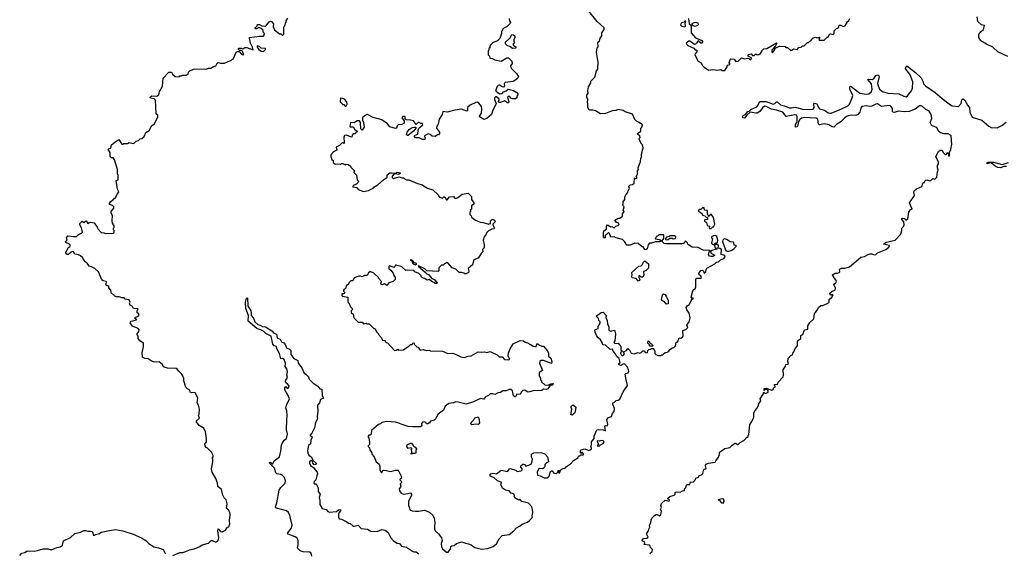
# Model space of a CAD drawing. Extents: x 2029662 to 2246637, y 225654 to 401419.
# Tile 74 of 256: x 2158700 to 2171081, y 264172 to 270889. Entities that reach past the tile are written whole.
import ezdxf

# ---------------------------------------------------------------- set-up
doc = ezdxf.new("R2010")
doc.units = 0

msp = doc.modelspace()

# ---------------------------------------------------------------- linework, layer by layer
at = {"layer": '0CON20XD'}
for points in [[(2165148, 264725), (2165140, 264755), (2165098, 264805), (2165015, 264823), (2164995, 264848), (2164985, 264850), (2164975, 264842), (2164925, 264872), (2164918, 264885), (2164922, 264895), (2164918, 264915), (2164879, 264929), (2164855, 264958), (2164808, 264968), (2164777, 264987), (2164752, 265025), (2164750, 265045), (2164760, 265055), (2164755, 265068), (2164706, 265086), (2164665, 265123), (2164620, 265145), (2164612, 265155), (2164625, 265172), (2164655, 265182), (2164695, 265172), (2164755, 265217), (2164835, 265202), (2164865, 265238), (2164937, 265217), (2164955, 265200), (2165005, 265210), (2165018, 265222), (2165020, 265235), (2165000, 265255), (2165002, 265275), (2165025, 265293), (2165035, 265293), (2165048, 265288), (2165065, 265270), (2165130, 265295), (2165145, 265330), (2165148, 265355), (2165134, 265384), (2165135, 265420), (2165163, 265437), (2165215, 265442), (2165265, 265438), (2165303, 265423), (2165338, 265385), (2165350, 265325), (2165325, 265312), (2165305, 265290), (2165302, 265265), (2165293, 265247), (2165275, 265237), (2165235, 265238), (2165225, 265230), (2165208, 265195), (2165210, 265155), (2165246, 265146), (2165293, 265123), (2165335, 265120), (2165357, 265143), (2165375, 265200), (2165385, 265210), (2165395, 265210), (2165415, 265182), (2165445, 265177), (2165468, 265192), (2165475, 265220), (2165480, 265215), (2165480, 265185), (2165490, 265185), (2165502, 265218), (2165520, 265235), (2165563, 265247), (2165574, 265266), (2165625, 265298), (2165665, 265342), (2165716, 265374), (2165732, 265398), (2165745, 265400), (2165755, 265410), (2165788, 265412), (2165790, 265425), (2165775, 265440), (2165765, 265440), (2165755, 265430), (2165750, 265435), (2165750, 265465), (2165760, 265475), (2165805, 265489), (2165855, 265464), (2165888, 265482), (2165890, 265495), (2165880, 265515), (2165890, 265535), (2165888, 265575), (2165922, 265615), (2165924, 265646), (2165958, 265725), (2165975, 265732), (2166035, 265728), (2166068, 265712), (2166058, 265772), (2166065, 265780), (2166085, 265778), (2166096, 265795), (2166083, 265857), (2166105, 265882), (2166140, 265895), (2166155, 265930), (2166177, 265955), (2166180, 265995), (2166160, 266045), (2166160, 266065), (2166175, 266070), (2166200, 266095), (2166225, 266100), (2166246, 266114), (2166288, 266205), (2166344, 266285), (2166324, 266354), (2166313, 266427), (2166320, 266435), (2166350, 266445), (2166358, 266465), (2166355, 266482), (2166342, 266515), (2166305, 266555), (2166286, 266554), (2166262, 266538), (2166234, 266544), (2166235, 266560), (2166252, 266575), (2166236, 266626), (2166206, 266655), (2166189, 266689), (2166163, 266715), (2166155, 266740), (2166125, 266738), (2166065, 266793), (2166034, 266794), (2166028, 266818), (2165998, 266868), (2165975, 266883), (2165959, 266905), (2165937, 266955), (2165933, 266985), (2165975, 267000), (2165972, 267025), (2165997, 267067), (2165997, 267087), (2165983, 267103), (2165977, 267127), (2165950, 267155), (2166010, 267205), (2166035, 267207), (2166076, 267165), (2166069, 267135), (2166088, 267105), (2166089, 267055), (2166106, 267025), (2166107, 266987), (2166112, 266975), (2166135, 266970), (2166175, 266982), (2166185, 266968), (2166192, 266935), (2166182, 266848), (2166170, 266825), (2166185, 266812), (2166225, 266818), (2166260, 266775), (2166260, 266735), (2166280, 266715), (2166256, 266694), (2166254, 266685), (2166261, 266671), (2166275, 266659), (2166293, 266665), (2166304, 266685), (2166292, 266708), (2166328, 266725), (2166345, 266750), (2166370, 266725), (2166390, 266690), (2166425, 266681), (2166475, 266698), (2166497, 266693), (2166515, 266700), (2166535, 266720), (2166555, 266720), (2166565, 266700), (2166595, 266700), (2166600, 266725), (2166612, 266738), (2166635, 266740), (2166645, 266750), (2166665, 266750), (2166688, 266715), (2166688, 266688), (2166700, 266675), (2166725, 266660), (2166765, 266660), (2166775, 266670), (2166785, 266670), (2166815, 266700), (2166835, 266698), (2166855, 266708), (2166881, 266739), (2166903, 266757), (2166925, 266762), (2166945, 266782), (2166956, 266824), (2166975, 266840), (2166994, 266886), (2167015, 266882), (2167036, 266894), (2167042, 266905), (2167040, 266975), (2167075, 266988), (2167100, 267015), (2167090, 267045), (2167120, 267085), (2167132, 267135), (2167116, 267195), (2167090, 267235), (2167082, 267265), (2167092, 267285), (2167116, 267304), (2167152, 267368), (2167170, 267375), (2167168, 267388), (2167155, 267380), (2167142, 267395), (2167162, 267475), (2167177, 267493), (2167195, 267502), (2167203, 267525), (2167202, 267625), (2167216, 267634), (2167270, 267635), (2167272, 267645), (2167263, 267665), (2167245, 267679), (2167239, 267695), (2167265, 267732), (2167287, 267735), (2167297, 267725), (2167305, 267700), (2167315, 267702), (2167327, 267715), (2167331, 267745), (2167340, 267760), (2167440, 267815), (2167463, 267837), (2167485, 267840), (2167510, 267865), (2167555, 267882), (2167572, 267905), (2167565, 267922), (2167522, 267932), (2167523, 267995), (2167505, 268010), (2167482, 268012), (2167488, 268045), (2167477, 268057), (2167455, 268060), (2167438, 268045), (2167442, 268025), (2167470, 268005), (2167392, 267978), (2167392, 267952), (2167440, 267925), (2167415, 267908), (2167395, 267908), (2167373, 267913), (2167362, 267935), (2167370, 267965), (2167380, 267975), (2167370, 267985), (2167295, 267987), (2167230, 268020), (2167155, 268027), (2167110, 268055), (2167100, 268065), (2167098, 268078), (2167075, 268100), (2167062, 268098), (2167058, 268082), (2167045, 268070), (2167025, 268068), (2166825, 268068), (2166805, 268073), (2166780, 268095), (2166780, 268105), (2166800, 268135), (2166800, 268175), (2166795, 268180), (2166735, 268180), (2166718, 268162), (2166702, 268158), (2166700, 268145), (2166690, 268135), (2166695, 268130), (2166745, 268120), (2166755, 268110), (2166768, 268108), (2166768, 268102), (2166745, 268093), (2166695, 268093), (2166645, 268077), (2166620, 268075), (2166602, 268055), (2166590, 268005), (2166575, 267990), (2166562, 267995), (2166538, 268028), (2166525, 268030), (2166475, 268070), (2166435, 268076), (2166375, 268051), (2166335, 268050), (2166306, 268096), (2166281, 268121), (2166198, 268142), (2166175, 268157), (2166132, 268152), (2166117, 268197), (2166105, 268210), (2166075, 268180), (2166060, 268175), (2166060, 268145), (2166055, 268140), (2166040, 268155), (2166040, 268215), (2166045, 268230), (2166077, 268253), (2166080, 268285), (2166093, 268307), (2166133, 268283), (2166147, 268287), (2166175, 268270), (2166195, 268290), (2166225, 268300), (2166238, 268312), (2166228, 268328), (2166201, 268341), (2166183, 268367), (2166225, 268390), (2166245, 268390), (2166280, 268415), (2166280, 268445), (2166300, 268475), (2166290, 268485), (2166300, 268535), (2166280, 268555), (2166290, 268565), (2166290, 268595), (2166310, 268625), (2166310, 268655), (2166320, 268685), (2166348, 268712), (2166350, 268735), (2166367, 268763), (2166360, 268795), (2166375, 268810), (2166407, 268813), (2166425, 268830), (2166432, 268898), (2166445, 268890), (2166460, 268895), (2166460, 268905), (2166450, 268915), (2166470, 268945), (2166470, 268985), (2166480, 269005), (2166478, 269025), (2166507, 269103), (2166510, 269145), (2166520, 269155), (2166520, 269195), (2166540, 269275), (2166530, 269315), (2166510, 269335), (2166510, 269345), (2166493, 269373), (2166490, 269395), (2166500, 269405), (2166498, 269425), (2166472, 269442), (2166470, 269455), (2166510, 269485), (2166510, 269525), (2166522, 269538), (2166530, 269565), (2166518, 269578), (2166505, 269580), (2166490, 269595), (2166455, 269612), (2166434, 269634), (2166405, 269698), (2166315, 269730), (2166290, 269745), (2166225, 269757), (2166195, 269747), (2166155, 269743), (2166106, 269724), (2166065, 269710), (2166005, 269703), (2165942, 269742), (2165905, 269752), (2165875, 269748), (2165860, 269755), (2165842, 269785), (2165843, 269833), (2165838, 269845), (2165842, 269885), (2165830, 269915), (2165833, 269937), (2165848, 269965), (2165842, 269995), (2165852, 270045), (2165880, 270095), (2165880, 270115), (2165930, 270165), (2165953, 270247), (2165968, 270265), (2165973, 270355), (2165952, 270475), (2165962, 270535), (2165972, 270548), (2165970, 270605), (2165992, 270618), (2166000, 270655), (2166020, 270685), (2166018, 270725), (2166048, 270765), (2166050, 270785), (2165960, 270865), (2165838, 271018)], [(2162042, 270848), (2162050, 270855), (2162050, 270875), (2162072, 270908)], [(2164856, 270905), (2164860, 270875), (2164872, 270855), (2164868, 270842), (2164825, 270800), (2164793, 270787), (2164770, 270765), (2164770, 270755), (2164758, 270742), (2164758, 270715), (2164738, 270652), (2164708, 270622), (2164655, 270600), (2164622, 270568), (2164610, 270555), (2164610, 270535), (2164600, 270525), (2164600, 270505), (2164590, 270495), (2164590, 270445), (2164608, 270428), (2164613, 270403), (2164645, 270400), (2164673, 270383), (2164755, 270368), (2164825, 270408), (2164845, 270410), (2164890, 270365), (2164892, 270338), (2164873, 270307), (2164875, 270290), (2164882, 270275), (2164945, 270212), (2164970, 270175), (2164960, 270150), (2164926, 270124), (2164905, 270110), (2164803, 270097), (2164790, 270085), (2164798, 270055), (2164785, 270040), (2164765, 270043), (2164735, 270063), (2164718, 270062), (2164704, 270046), (2164688, 270005), (2164689, 269995), (2164715, 269966), (2164736, 269956), (2164765, 269961), (2164785, 269982), (2164818, 269995), (2164844, 270016), (2164908, 269998), (2164951, 269971), (2164963, 269955), (2164964, 269945), (2164951, 269925), (2164951, 269905), (2164935, 269894), (2164901, 269891), (2164873, 269903), (2164861, 269921), (2164845, 269923), (2164833, 269915), (2164850, 269855), (2164846, 269844), (2164835, 269844), (2164795, 269866), (2164745, 269847), (2164727, 269847), (2164718, 269855), (2164728, 269872), (2164730, 269890), (2164695, 269918), (2164682, 269918), (2164670, 269905), (2164669, 269885), (2164692, 269835), (2164645, 269738), (2164633, 269697), (2164575, 269644), (2164535, 269631), (2164483, 269665), (2164483, 269675), (2164508, 269712), (2164513, 269765), (2164505, 269795), (2164475, 269840), (2164455, 269849), (2164435, 269846), (2164365, 269814), (2164329, 269785), (2164330, 269745), (2164322, 269738), (2164255, 269761), (2164172, 269748), (2164076, 269724), (2164022, 269735), (2164013, 269695), (2163976, 269635), (2163963, 269575), (2163940, 269535), (2163940, 269525), (2163980, 269475), (2163980, 269455), (2163965, 269440), (2163955, 269440), (2163925, 269420), (2163885, 269422), (2163860, 269445), (2163835, 269452), (2163790, 269425), (2163790, 269415), (2163800, 269405), (2163795, 269380), (2163765, 269382), (2163723, 269403), (2163675, 269403), (2163660, 269425), (2163665, 269432), (2163705, 269448), (2163712, 269498), (2163723, 269527), (2163770, 269565), (2163765, 269580), (2163743, 269583), (2163715, 269598), (2163685, 269570), (2163652, 269615), (2163616, 269626), (2163560, 269630), (2163548, 269645), (2163545, 269670), (2163518, 269672), (2163504, 269654), (2163533, 269615), (2163534, 269586), (2163505, 269570), (2163460, 269565), (2163448, 269552), (2163440, 269525), (2163425, 269520), (2163355, 269542), (2163326, 269576), (2163255, 269628), (2163145, 269658), (2163075, 269697), (2163064, 269696), (2163012, 269658), (2163012, 269625), (2163022, 269595), (2163030, 269535), (2163005, 269500), (2162990, 269515), (2162984, 269595), (2162974, 269614), (2162945, 269617), (2162905, 269591), (2162860, 269595), (2162850, 269545), (2162855, 269540), (2162895, 269540), (2162910, 269510), (2162942, 269485), (2162940, 269475), (2162925, 269470), (2162917, 269453), (2162895, 269450), (2162880, 269435), (2162875, 269412), (2162806, 269436), (2162785, 269431), (2162777, 269405), (2162782, 269348), (2162778, 269332), (2162765, 269338), (2162750, 269335), (2162720, 269305), (2162680, 269285), (2162688, 269245), (2162644, 269226), (2162613, 269187), (2162612, 269165), (2162625, 269130), (2162640, 269115), (2162643, 269093), (2162663, 269073), (2162735, 269070), (2162745, 269080), (2162765, 269080), (2162795, 269062), (2162805, 269070), (2162835, 269068), (2162860, 269045), (2162862, 269032), (2162908, 268988), (2162902, 268965), (2162935, 268930), (2162942, 268875), (2162960, 268855), (2162952, 268835), (2162935, 268820), (2162900, 268805), (2162890, 268795), (2162890, 268785), (2162940, 268775), (2162955, 268750), (2163025, 268728), (2163085, 268738), (2163144, 268766), (2163155, 268782), (2163205, 268808), (2163275, 268874)], [(2167110, 270905), (2167118, 270835), (2167133, 270823), (2167143, 270803), (2167143, 270723), (2167199, 270659), (2167277, 270627), (2167288, 270605), (2167275, 270590), (2167265, 270600), (2167255, 270600), (2167238, 270618), (2167225, 270620), (2167213, 270597), (2167198, 270582), (2167185, 270578), (2167125, 270617), (2167115, 270617), (2167080, 270595), (2167087, 270575), (2167103, 270563), (2167175, 270530), (2167195, 270510), (2167205, 270508), (2167220, 270495), (2167216, 270484), (2167192, 270458), (2167190, 270445), (2167233, 270365), (2167267, 270347), (2167282, 270315), (2167310, 270285), (2167365, 270253), (2167415, 270262), (2167475, 270252), (2167515, 270262), (2167535, 270248)], [(2167535, 270248), (2167565, 270250), (2167590, 270285), (2167602, 270318), (2167630, 270325), (2167630, 270335), (2167620, 270345), (2167633, 270387), (2167643, 270397), (2167685, 270390), (2167705, 270362), (2167735, 270368), (2167775, 270410), (2167815, 270396), (2167855, 270404), (2167869, 270399), (2167884, 270384), (2167895, 270386), (2167906, 270406), (2167861, 270431), (2167858, 270445), (2167865, 270452), (2167897, 270457), (2167915, 270438), (2167935, 270438), (2167955, 270458), (2167975, 270448), (2167995, 270450), (2168016, 270465), (2168037, 270495), (2168038, 270505), (2168055, 270522), (2168095, 270526), (2168215, 270597), (2168220, 270595), (2168205, 270560), (2168159, 270505), (2168158, 270485), (2168165, 270473), (2168193, 270505), (2168200, 270530), (2168255, 270556), (2168325, 270550), (2168335, 270540), (2168355, 270540), (2168395, 270502), (2168410, 270505), (2168428, 270522), (2168475, 270512), (2168495, 270540), (2168525, 270542), (2168545, 270558), (2168565, 270560), (2168605, 270600), (2168617, 270603), (2168635, 270620), (2168648, 270622), (2168675, 270658), (2168705, 270668), (2168725, 270660), (2168755, 270668), (2168760, 270665), (2168750, 270645), (2168752, 270632), (2168815, 270632), (2168855, 270670), (2168865, 270670), (2168882, 270705), (2168895, 270710), (2168917, 270707), (2168925, 270700), (2168940, 270715), (2168942, 270748), (2168972, 270778), (2168985, 270780), (2168995, 270790), (2169005, 270820), (2169025, 270820), (2169055, 270803), (2169079, 270811), (2169100, 270845), (2169102, 270858), (2169125, 270880), (2169137, 270903)], [(2171126, 270426), (2171000, 270485), (2170935, 270542), (2170855, 270580), (2170784, 270624), (2170760, 270665), (2170760, 270705), (2170770, 270715), (2170772, 270728), (2170820, 270765), (2170830, 270815), (2170792, 270822), (2170748, 270868), (2170739, 270925)], [(2160625, 264144), (2160715, 264181), (2160756, 264184), (2160834, 264216), (2160895, 264227), (2160965, 264256), (2160995, 264277), (2161075, 264301), (2161108, 264332), (2161122, 264332), (2161165, 264313), (2161185, 264320), (2161196, 264334), (2161202, 264365), (2161193, 264455), (2161195, 264480), (2161225, 264447), (2161245, 264441), (2161287, 264463), (2161315, 264500), (2161330, 264505), (2161342, 264545), (2161338, 264585), (2161346, 264655), (2161343, 264685), (2161325, 264720), (2161300, 264735), (2161308, 264795), (2161298, 264845), (2161272, 264872), (2161254, 264904), (2161238, 264975), (2161193, 265013), (2161187, 265057), (2161168, 265115), (2161122, 265195), (2161113, 265235), (2161130, 265325), (2161127, 265357), (2161120, 265365), (2161132, 265385), (2161132, 265405), (2161112, 265445), (2161060, 265495), (2161044, 265504), (2161032, 265525), (2161030, 265545), (2161048, 265575), (2161050, 265615), (2161037, 265707), (2161020, 265735), (2161020, 265745), (2160955, 265782), (2160922, 265825), (2160925, 265840), (2160960, 265875), (2160950, 265905), (2160958, 265925), (2160960, 265985), (2160948, 266035), (2160932, 266065), (2160938, 266125), (2160928, 266155), (2160905, 266190), (2160885, 266198), (2160865, 266192), (2160845, 266200), (2160840, 266225), (2160811, 266241), (2160790, 266265), (2160763, 266343), (2160762, 266372), (2160750, 266405), (2160740, 266425), (2160700, 266465), (2160686, 266486), (2160667, 266497), (2160557, 266503), (2160516, 266516), (2160502, 266525), (2160495, 266550), (2160455, 266580), (2160415, 266578), (2160384, 266584), (2160355, 266593), (2160315, 266618), (2160274, 266624), (2160245, 266640), (2160238, 266695), (2160256, 266775), (2160257, 266815), (2160210, 266845), (2160191, 266875), (2160190, 266905), (2160178, 266925), (2160178, 266935), (2160200, 266965), (2160203, 266985), (2160191, 267001), (2160120, 267030), (2160088, 267075), (2160100, 267095), (2160168, 267112), (2160168, 267118), (2160152, 267122), (2160150, 267145), (2160175, 267150), (2160200, 267165), (2160200, 267185), (2160178, 267198), (2160178, 267222), (2160188, 267248), (2160133, 267253), (2160120, 267280), (2160090, 267295), (2160082, 267315), (2160090, 267335), (2160075, 267362), (2160025, 267370), (2160015, 267388), (2159985, 267387), (2159949, 267399), (2159915, 267401), (2159895, 267410), (2159883, 267425), (2159854, 267444), (2159847, 267485), (2159820, 267515), (2159820, 267535), (2159798, 267538), (2159783, 267553), (2159791, 267585), (2159787, 267595), (2159751, 267601), (2159734, 267614), (2159692, 267715), (2159646, 267756), (2159605, 267778), (2159575, 267788), (2159549, 267825), (2159522, 267842), (2159490, 267895), (2159465, 267918), (2159439, 267929), (2159395, 267938), (2159375, 267967), (2159365, 267970), (2159346, 267964), (2159315, 267933), (2159295, 267932), (2159280, 267945), (2159278, 267955), (2159315, 268022), (2159329, 268031), (2159338, 268045), (2159325, 268064), (2159279, 268085), (2159274, 268096), (2159296, 268115), (2159288, 268145), (2159305, 268168), (2159375, 268158), (2159415, 268160), (2159435, 268180), (2159479, 268201), (2159488, 268215), (2159487, 268235), (2159478, 268268), (2159458, 268305), (2159458, 268325), (2159485, 268352), (2159505, 268338), (2159535, 268356), (2159555, 268322), (2159575, 268338), (2159595, 268340), (2159635, 268332), (2159676, 268276), (2159685, 268250), (2159725, 268210), (2159757, 268207), (2159775, 268198), (2159875, 268200), (2159888, 268212), (2159890, 268235), (2159880, 268245), (2159880, 268265), (2159890, 268275), (2159890, 268295), (2159868, 268328), (2159862, 268355), (2159868, 268425), (2159850, 268455), (2159850, 268475), (2159882, 268515), (2159883, 268533), (2159868, 268548), (2159831, 268561), (2159828, 268575), (2159842, 268598), (2159910, 268655), (2159920, 268685), (2159946, 268724), (2159928, 268755), (2159912, 268865), (2159940, 268875), (2159940, 268935), (2159930, 268945), (2159930, 269005), (2159892, 269125), (2159875, 269150), (2159855, 269150), (2159838, 269168), (2159838, 269215), (2159813, 269255), (2159818, 269265), (2159845, 269272), (2159856, 269314), (2159895, 269349), (2159945, 269380), (2159985, 269322), (2159995, 269320), (2160008, 269332), (2160055, 269332), (2160075, 269342), (2160125, 269332), (2160145, 269340), (2160165, 269360), (2160195, 269370), (2160213, 269387), (2160237, 269393), (2160265, 269420), (2160285, 269470), (2160326, 269494), (2160362, 269555), (2160395, 269578), (2160439, 269665), (2160436, 269686), (2160424, 269694), (2160417, 269707), (2160406, 269875), (2160392, 269892), (2160345, 269902), (2160342, 269915), (2160361, 269929), (2160425, 269928), (2160449, 269941), (2160459, 269985), (2160495, 270050), (2160506, 270154), (2160575, 270230), (2160607, 270227), (2160615, 270220), (2160622, 270202), (2160653, 270173), (2160705, 270170), (2160715, 270180), (2160735, 270180), (2160745, 270190), (2160795, 270190), (2160805, 270200), (2160818, 270202), (2160822, 270228), (2160840, 270245), (2160885, 270268), (2161025, 270270), (2161046, 270264), (2161075, 270279), (2161105, 270280), (2161135, 270300), (2161165, 270308), (2161185, 270342), (2161195, 270349), (2161225, 270340), (2161275, 270343), (2161350, 270375), (2161389, 270401), (2161422, 270478), (2161435, 270488), (2161458, 270488), (2161490, 270455), (2161505, 270448), (2161520, 270455), (2161495, 270500), (2161465, 270500), (2161452, 270512), (2161450, 270525), (2161455, 270530), (2161485, 270530), (2161505, 270520), (2161533, 270537), (2161555, 270540), (2161635, 270510), (2161626, 270545), (2161601, 270595), (2161588, 270655), (2161590, 270665), (2161715, 270682), (2161765, 270680), (2161770, 270685), (2161780, 270715), (2161762, 270732), (2161760, 270755), (2161738, 270778), (2161705, 270790), (2161677, 270773), (2161660, 270775), (2161662, 270788), (2161688, 270812), (2161692, 270828), (2161715, 270830), (2161745, 270810), (2161792, 270808), (2161805, 270818), (2161837, 270863), (2161855, 270870), (2161865, 270867), (2161892, 270835), (2161888, 270798), (2161905, 270760), (2161965, 270710), (2161985, 270710), (2162005, 270690), (2162020, 270705), (2162020, 270795), (2162040, 270825), (2162042, 270848)], [(2167065, 270800), (2167072, 270808), (2167068, 270845), (2167075, 270870), (2167065, 270870), (2167054, 270856), (2167022, 270848), (2167010, 270825), (2167026, 270806), (2167065, 270800)], [(2167195, 270804), (2167170, 270810), (2167153, 270823), (2167163, 270845), (2167195, 270859), (2167228, 270848), (2167230, 270825), (2167223, 270815), (2167195, 270804)], [(2164895, 270528), (2164865, 270550), (2164835, 270560), (2164810, 270585), (2164810, 270605), (2164869, 270661), (2164888, 270702), (2164910, 270700), (2164924, 270685), (2164924, 270665), (2164912, 270635), (2164914, 270614), (2164920, 270605), (2164902, 270575), (2164915, 270560), (2164938, 270548), (2164940, 270535), (2164935, 270530), (2164895, 270528)], [(2161765, 270488), (2161790, 270515), (2161790, 270525), (2161735, 270532), (2161715, 270552), (2161685, 270560), (2161684, 270545), (2161705, 270514), (2161735, 270494), (2161765, 270488)], [(2169368, 267932), (2169395, 267943), (2169415, 267942), (2169445, 267930), (2169465, 267932), (2169486, 267954), (2169590, 267995), (2169628, 268025), (2169638, 268045), (2169560, 268065), (2169595, 268089), (2169710, 268115), (2169781, 268189), (2169792, 268235), (2169793, 268265), (2169814, 268286), (2169820, 268305), (2169816, 268346), (2169790, 268375), (2169790, 268385), (2169805, 268390), (2169825, 268387), (2169845, 268370), (2169855, 268370), (2169868, 268382), (2169880, 268465), (2169902, 268498), (2169920, 268505), (2169888, 268585), (2169952, 268675), (2169942, 268715), (2169946, 268735), (2169975, 268759), (2170042, 268788), (2170055, 268830), (2170065, 268840), (2170075, 268840), (2170082, 268858), (2170093, 268867), (2170105, 268872), (2170145, 268860), (2170157, 268863), (2170182, 268888), (2170205, 268882), (2170232, 268908), (2170240, 268975), (2170250, 268995), (2170240, 269025), (2170240, 269055), (2170252, 269075), (2170252, 269095), (2170218, 269165), (2170255, 269230), (2170273, 269247), (2170300, 269245), (2170310, 269215), (2170335, 269192), (2170345, 269190), (2170358, 269202), (2170360, 269215), (2170368, 269218), (2170370, 269205), (2170380, 269195), (2170378, 269178), (2170385, 269170), (2170390, 269175), (2170390, 269215), (2170410, 269255), (2170411, 269285), (2170422, 269318), (2170412, 269425), (2170406, 269436), (2170375, 269453), (2170325, 269450), (2170279, 269465), (2170255, 269485), (2170232, 269532), (2170175, 269554), (2170165, 269563), (2170150, 269595), (2170168, 269645), (2170167, 269675), (2170159, 269695), (2170135, 269736), (2170095, 269759), (2170050, 269795), (2170034, 269804), (2170015, 269804), (2169958, 269762), (2169885, 269735), (2169825, 269728), (2169745, 269739), (2169695, 269720), (2169680, 269725), (2169675, 269735), (2169675, 269765), (2169668, 269785), (2169655, 269801), (2169638, 269808), (2169535, 269798), (2169485, 269828), (2169465, 269824), (2169415, 269799), (2169390, 269795), (2169345, 269805), (2169291, 269795), (2169278, 269775), (2169266, 269725), (2169238, 269695), (2169215, 269682), (2169155, 269689), (2169105, 269675), (2169075, 269655), (2169025, 269602), (2168975, 269572), (2168935, 269538), (2168915, 269542), (2168875, 269564), (2168815, 269577), (2168755, 269565), (2168745, 269575), (2168735, 269635), (2168715, 269651), (2168565, 269657), (2168535, 269648), (2168509, 269631), (2168489, 269595), (2168484, 269555), (2168475, 269542), (2168455, 269534), (2168454, 269565), (2168477, 269613), (2168478, 269665), (2168469, 269685), (2168445, 269691), (2168339, 269669), (2168295, 269725), (2168215, 269748), (2168155, 269762), (2168085, 269798), (2168065, 269800), (2168040, 269780), (2168005, 269735), (2167975, 269714), (2167955, 269711), (2167885, 269724), (2167842, 269688), (2167815, 269650), (2167798, 269655), (2167788, 269665), (2167795, 269682), (2167826, 269694), (2167855, 269734), (2167872, 269738), (2167895, 269759), (2167967, 269793), (2167981, 269809), (2168002, 269855), (2168015, 269861), (2168085, 269861), (2168175, 269825), (2168195, 269834), (2168215, 269854), (2168225, 269854), (2168265, 269815), (2168315, 269805), (2168375, 269781), (2168405, 269778), (2168455, 269787), (2168555, 269759), (2168676, 269764), (2168689, 269785), (2168686, 269825), (2168695, 269838), (2168725, 269831), (2168735, 269805), (2168743, 269783), (2168758, 269768), (2168818, 269748), (2168865, 269715), (2168885, 269711), (2168905, 269713), (2169015, 269758), (2169113, 269805), (2169133, 269825), (2169169, 269905), (2169175, 269935), (2169139, 270015), (2169137, 270045), (2169145, 270050), (2169155, 270047), (2169264, 269964), (2169348, 269952), (2169375, 269955), (2169409, 269985), (2169418, 270015), (2169410, 270080), (2169366, 270135), (2169375, 270142), (2169425, 270138), (2169445, 270153), (2169464, 270185), (2169485, 270194), (2169500, 270190), (2169505, 270175), (2169488, 270085), (2169493, 270055), (2169513, 270015), (2169549, 269985), (2169617, 269963), (2169755, 269955), (2169816, 269925), (2169845, 269918), (2169865, 269932), (2169914, 269995), (2169928, 270025), (2169930, 270105), (2169896, 270196), (2169839, 270275), (2169845, 270300), (2169855, 270308), (2169965, 270223), (2170037, 270157), (2170057, 270117), (2170065, 270082), (2170089, 270055), (2170213, 269973), (2170298, 269895), (2170404, 269815), (2170425, 269804), (2170505, 269796), (2170536, 269835), (2170545, 269878), (2170555, 269890), (2170565, 269892), (2170586, 269875), (2170618, 269812), (2170642, 269785), (2170645, 269725), (2170675, 269663), (2170796, 269626), (2170887, 269547), (2170915, 269532), (2170992, 269528), (2171050, 269555), (2171105, 269600)], [(2162805, 269800), (2162818, 269825), (2162812, 269855), (2162785, 269888), (2162765, 269898), (2162735, 269900), (2162730, 269855), (2162765, 269820), (2162775, 269820), (2162792, 269802), (2162805, 269800)], [(2163575, 269430), (2163563, 269445), (2163573, 269475), (2163597, 269505), (2163635, 269530), (2163665, 269538), (2163680, 269535), (2163680, 269525), (2163655, 269490), (2163585, 269432), (2163575, 269430)], [(2171109, 269039), (2171071, 269039), (2171035, 269023), (2170998, 269028), (2170965, 269046), (2170915, 269088), (2170864, 269074), (2170859, 269085), (2170878, 269095), (2170945, 269096), (2171055, 269065), (2171135, 269093)], [(2163275, 268874), (2163320, 268905), (2163322, 268935), (2163355, 268960), (2163375, 268963), (2163425, 268958), (2163445, 268970), (2163467, 268967), (2163490, 268955), (2163468, 268942), (2163415, 268950), (2163401, 268939), (2163383, 268913), (2163383, 268903), (2163395, 268890), (2163475, 268910), (2163505, 268898), (2163525, 268898), (2163565, 268872), (2163595, 268872), (2163700, 268825), (2163765, 268810), (2163785, 268792), (2163829, 268769), (2163895, 268748), (2163960, 268685), (2163965, 268670), (2163980, 268655), (2164015, 268642), (2164033, 268657), (2164047, 268657), (2164065, 268620), (2164075, 268620), (2164103, 268657), (2164155, 268662), (2164173, 268643), (2164185, 268640), (2164211, 268649), (2164265, 268693), (2164340, 268705), (2164380, 268665), (2164382, 268625), (2164410, 268585), (2164410, 268565), (2164383, 268547), (2164380, 268505), (2164370, 268495), (2164370, 268475), (2164362, 268465), (2164360, 268435), (2164375, 268420), (2164380, 268405), (2164430, 268365), (2164491, 268341), (2164525, 268338), (2164585, 268320), (2164595, 268310), (2164605, 268320), (2164618, 268322), (2164620, 268355), (2164643, 268377), (2164670, 268365), (2164680, 268345), (2164650, 268315), (2164650, 268305), (2164672, 268265), (2164668, 268255), (2164638, 268252), (2164595, 268230), (2164575, 268210), (2164565, 268190), (2164542, 268155), (2164528, 268112), (2164542, 268055), (2164540, 268015), (2164520, 267995), (2164522, 267965), (2164502, 267945), (2164465, 267888), (2164412, 267865), (2164392, 267805), (2164340, 267755), (2164348, 267725), (2164342, 267705), (2164315, 267688), (2164298, 267688), (2164285, 267700), (2164255, 267708), (2164225, 267708), (2164185, 267748), (2164140, 267765), (2164085, 267830), (2164065, 267830), (2164055, 267820), (2164045, 267820), (2164025, 267800), (2164002, 267798), (2163970, 267765), (2163972, 267728), (2163962, 267718), (2163818, 267728), (2163795, 267752), (2163725, 267788), (2163715, 267790), (2163710, 267785), (2163800, 267710), (2163810, 267695), (2163845, 267678), (2163881, 267631), (2163915, 267618), (2163935, 267590), (2163950, 267585), (2163945, 267570), (2163925, 267570), (2163915, 267580), (2163893, 267583), (2163847, 267617), (2163825, 267612), (2163795, 267630), (2163785, 267630), (2163760, 267645), (2163750, 267655), (2163750, 267665), (2163720, 267695), (2163670, 267715), (2163655, 267730), (2163575, 267738), (2163555, 267730), (2163506, 267776), (2163485, 267787), (2163443, 267793), (2163435, 267800), (2163425, 267800), (2163420, 267785), (2163405, 267770), (2163355, 267790), (2163343, 267785), (2163342, 267752), (2163366, 267736), (2163397, 267697), (2163405, 267670), (2163422, 267645), (2163423, 267617), (2163397, 267593), (2163342, 267575), (2163318, 267542), (2163285, 267562), (2163255, 267550), (2163242, 267565), (2163248, 267595), (2163210, 267635), (2163210, 267645), (2163155, 267700), (2163105, 267718), (2163082, 267698), (2163078, 267682), (2163065, 267670), (2163035, 267670), (2163005, 267650), (2162985, 267660), (2162965, 267660), (2162905, 267640), (2162888, 267602), (2162865, 267600), (2162840, 267575), (2162835, 267560), (2162805, 267540), (2162798, 267502), (2162782, 267498), (2162770, 267485), (2162772, 267472), (2162790, 267455), (2162775, 267440), (2162752, 267438), (2162750, 267415), (2162758, 267408), (2162828, 267398), (2162828, 267338), (2162840, 267325), (2162860, 267275), (2162890, 267245), (2162870, 267225), (2162870, 267205), (2162892, 267182), (2162900, 267135), (2162955, 267080), (2163005, 267080), (2163025, 267062), (2163055, 267070), (2163065, 267060), (2163095, 267060), (2163155, 267000), (2163165, 267000), (2163190, 266955), (2163210, 266935), (2163210, 266925), (2163250, 266885), (2163262, 266855), (2163285, 266850), (2163310, 266825), (2163325, 266820), (2163413, 266723), (2163435, 266728), (2163455, 266740), (2163465, 266730), (2163527, 266733), (2163575, 266770), (2163590, 266775), (2163615, 266800), (2163635, 266800), (2163642, 266818), (2163655, 266820), (2163660, 266805), (2163695, 266770), (2163710, 266765), (2163735, 266730), (2163775, 266738), (2163815, 266723), (2163855, 266728), (2163865, 266722), (2164016, 266716), (2164085, 266688), (2164145, 266693), (2164205, 266667), (2164245, 266643), (2164295, 266637), (2164338, 266652), (2164375, 266657), (2164465, 266710), (2164505, 266704), (2164545, 266708), (2164575, 266700), (2164615, 266712), (2164705, 266672), (2164730, 266645), (2164767, 266647), (2164795, 266610), (2164852, 266608), (2164860, 266615), (2164860, 266625), (2164842, 266655), (2164848, 266695), (2164868, 266745), (2164905, 266808), (2164995, 266850), (2165035, 266847), (2165055, 266830), (2165097, 266817), (2165115, 266800), (2165125, 266800), (2165155, 266780), (2165195, 266770), (2165203, 266807), (2165215, 266810), (2165235, 266792), (2165265, 266780), (2165285, 266780), (2165332, 266725), (2165348, 266695), (2165350, 266655), (2165377, 266627), (2165390, 266585), (2165385, 266560), (2165285, 266600), (2165255, 266600), (2165242, 266585), (2165238, 266565), (2165272, 266475), (2165233, 266447), (2165230, 266405), (2165250, 266375), (2165250, 266355), (2165260, 266345), (2165262, 266332), (2165302, 266292), (2165345, 266288), (2165380, 266305), (2165405, 266310), (2165410, 266305), (2165395, 266290), (2165382, 266288), (2165365, 266280), (2165339, 266241), (2165325, 266232), (2165285, 266240), (2165265, 266223), (2165215, 266218), (2165175, 266223), (2165095, 266202), (2165083, 266203), (2165050, 266225), (2165028, 266222), (2165005, 266200), (2164995, 266170), (2164950, 266175), (2164935, 266140), (2164925, 266140), (2164910, 266155), (2164898, 266215), (2164875, 266232), (2164855, 266232), (2164815, 266218), (2164775, 266218), (2164745, 266197), (2164715, 266192), (2164675, 266172), (2164645, 266180), (2164615, 266178), (2164595, 266158), (2164557, 266143), (2164537, 266113), (2164495, 266120), (2164405, 266077), (2164315, 266050), (2164215, 266076), (2164185, 266077), (2164156, 266064), (2164095, 266059), (2164048, 266025), (2164028, 265975), (2163960, 265925), (2163928, 265865), (2163911, 265849), (2163864, 265836), (2163852, 265815), (2163833, 265803), (2163815, 265802), (2163805, 265817), (2163786, 265826), (2163765, 265824), (2163754, 265806), (2163757, 265775), (2163740, 265765), (2163645, 265762), (2163585, 265770), (2163495, 265797), (2163456, 265816), (2163425, 265822), (2163315, 265830), (2163255, 265818), (2163237, 265803), (2163210, 265795), (2163122, 265718), (2163118, 265672), (2163105, 265660), (2163092, 265658), (2163080, 265645), (2163080, 265635), (2163092, 265622), (2163098, 265575), (2163097, 265543), (2163080, 265525), (2163080, 265515), (2163098, 265498), (2163103, 265473), (2163128, 265435), (2163128, 265418), (2163158, 265385), (2163183, 265323), (2163218, 265295), (2163230, 265265), (2163228, 265228), (2163245, 265190), (2163255, 265190), (2163267, 265213), (2163275, 265217), (2163306, 265216), (2163365, 265202), (2163425, 265220), (2163457, 265217), (2163465, 265210), (2163502, 265135), (2163498, 265115), (2163480, 265105), (2163480, 265095), (2163498, 265078), (2163500, 265065), (2163483, 265045), (2163492, 265015), (2163490, 265005), (2163470, 264985), (2163475, 264960), (2163495, 264930), (2163525, 264918), (2163585, 264923), (2163605, 264933), (2163618, 264928), (2163626, 264916), (2163627, 264905), (2163590, 264825), (2163590, 264775), (2163602, 264745), (2163605, 264720), (2163637, 264707), (2163675, 264703), (2163715, 264703), (2163795, 264716), (2163857, 264685), (2163894, 264654), (2163910, 264615), (2163921, 264555), (2163914, 264515), (2163916, 264475), (2163926, 264455), (2163965, 264419), (2164004, 264365), (2164011, 264335), (2164000, 264295), (2164003, 264255), (2164017, 264227), (2164065, 264188), (2164085, 264180), (2164118, 264222), (2164123, 264257), (2164132, 264268), (2164165, 264272), (2164193, 264297), (2164255, 264316), (2164305, 264299), (2164345, 264293), (2164375, 264280), (2164425, 264244), (2164505, 264223), (2164586, 264234), (2164655, 264257), (2164695, 264292), (2164730, 264355), (2164765, 264396), (2164855, 264410), (2164913, 264455), (2164945, 264492), (2164994, 264516), (2165020, 264540), (2165085, 264562), (2165110, 264585), (2165150, 264625), (2165142, 264645), (2165152, 264685), (2165148, 264725)], [(2167395, 268260), (2167415, 268280), (2167425, 268280), (2167440, 268315), (2167425, 268400), (2167395, 268440), (2167382, 268438), (2167378, 268422), (2167362, 268412), (2167360, 268425), (2167350, 268435), (2167348, 268488), (2167312, 268492), (2167305, 268520), (2167285, 268520), (2167265, 268500), (2167242, 268498), (2167232, 268482), (2167245, 268470), (2167258, 268468), (2167280, 268445), (2167285, 268430), (2167315, 268420), (2167335, 268400), (2167348, 268398), (2167348, 268372), (2167315, 268370), (2167310, 268365), (2167312, 268355), (2167338, 268338), (2167343, 268303), (2167352, 268292), (2167378, 268288), (2167370, 268275), (2167372, 268262), (2167395, 268260)], [(2166828, 268118), (2166855, 268120), (2166875, 268140), (2166905, 268140), (2166915, 268130), (2166937, 268133), (2166950, 268145), (2166950, 268155), (2166935, 268170), (2166875, 268170), (2166865, 268160), (2166835, 268150), (2166820, 268135), (2166820, 268125), (2166828, 268118)], [(2167435, 268060), (2167455, 268080), (2167465, 268080), (2167475, 268090), (2167479, 268115), (2167465, 268160), (2167445, 268172), (2167425, 268170), (2167400, 268155), (2167400, 268145), (2167410, 268135), (2167400, 268075), (2167415, 268060), (2167435, 268060)], [(2167615, 267973), (2167645, 267983), (2167680, 268005), (2167710, 268035), (2167710, 268045), (2167682, 268052), (2167680, 268085), (2167675, 268090), (2167635, 268092), (2167597, 268117), (2167565, 268129), (2167555, 268127), (2167543, 268115), (2167539, 268095), (2167556, 268036), (2167578, 267985), (2167595, 267973), (2167615, 267973)], [(2166625, 264170), (2166654, 264196), (2166655, 264220), (2166632, 264245), (2166628, 264265), (2166616, 264276), (2166552, 264282), (2166562, 264305), (2166558, 264315), (2166533, 264325), (2166529, 264335), (2166545, 264360), (2166585, 264361), (2166602, 264375), (2166582, 264415), (2166608, 264455), (2166613, 264487), (2166622, 264498), (2166620, 264525), (2166638, 264555), (2166640, 264595), (2166650, 264615), (2166681, 264649), (2166705, 264662), (2166715, 264662), (2166744, 264644), (2166760, 264655), (2166768, 264705), (2166758, 264725), (2166772, 264748), (2166763, 264775), (2166772, 264798), (2166815, 264840), (2166865, 264830), (2166870, 264845), (2166852, 264852), (2166850, 264865), (2166873, 264887), (2166930, 264905), (2166940, 264915), (2166942, 264938), (2166953, 264947), (2167005, 264942), (2167033, 264957), (2167058, 264962), (2167060, 264985), (2167075, 265000), (2167085, 265030), (2167093, 265037), (2167125, 265040), (2167135, 265070), (2167148, 265068), (2167178, 265072), (2167180, 265085), (2167198, 265102), (2167202, 265118), (2167235, 265130), (2167245, 265150), (2167275, 265160), (2167290, 265175), (2167302, 265225), (2167332, 265238), (2167322, 265275), (2167327, 265293), (2167362, 265308), (2167445, 265320), (2167452, 265338), (2167487, 265383), (2167500, 265415), (2167500, 265445), (2167510, 265455), (2167525, 265460), (2167565, 265492), (2167628, 265502), (2167660, 265535), (2167695, 265560), (2167705, 265560), (2167725, 265540), (2167735, 265540), (2167760, 265565), (2167805, 265590), (2167828, 265612), (2167835, 265630), (2167845, 265630), (2167858, 265642), (2167860, 265655), (2167870, 265665), (2167880, 265795), (2167905, 265830), (2167930, 265885), (2167930, 265935), (2167942, 265965), (2167975, 266000), (2167990, 266035), (2167992, 266058), (2168020, 266085), (2168010, 266115), (2168050, 266175), (2168055, 266200), (2168075, 266182), (2168106, 266194), (2168113, 266205), (2168112, 266222), (2168102, 266232), (2168078, 266232), (2168062, 266222), (2168063, 266247), (2168085, 266250), (2168157, 266227), (2168175, 266232), (2168182, 266258), (2168200, 266265), (2168200, 266275), (2168190, 266285), (2168192, 266298), (2168228, 266302), (2168237, 266325), (2168301, 266395), (2168306, 266416), (2168300, 266485), (2168328, 266522), (2168332, 266548), (2168355, 266552), (2168367, 266563), (2168360, 266585), (2168363, 266623), (2168395, 266660), (2168420, 266675), (2168420, 266695), (2168435, 266710), (2168449, 266751), (2168480, 266785), (2168482, 266845), (2168520, 266875), (2168520, 266915), (2168547, 266925), (2168567, 266983), (2168608, 266995), (2168612, 267035), (2168635, 267078), (2168687, 267123), (2168694, 267185), (2168736, 267244), (2168744, 267266), (2168775, 267290), (2168797, 267293), (2168870, 267325), (2168878, 267335), (2168880, 267365), (2168912, 267395), (2168927, 267427), (2168915, 267430), (2168905, 267420), (2168893, 267423), (2168888, 267445), (2168915, 267472), (2168942, 267478), (2168955, 267490), (2168959, 267515), (2168939, 267551), (2168945, 267562), (2168962, 267575), (2168969, 267595), (2168962, 267615), (2168928, 267655), (2168922, 267678), (2168955, 267699), (2168985, 267698), (2169005, 267705), (2169011, 267715), (2169007, 267745), (2169017, 267753), (2169035, 267760), (2169075, 267760), (2169135, 267779), (2169275, 267899), (2169321, 267909), (2169368, 267932)], [(2163675, 267802), (2163688, 267812), (2163688, 267818), (2163665, 267830), (2163638, 267858), (2163630, 267860), (2163628, 267868), (2163612, 267868), (2163615, 267860), (2163630, 267860), (2163630, 267845), (2163648, 267815), (2163675, 267802)], [(2166475, 267597), (2166451, 267631), (2166400, 267640), (2166394, 267655), (2166400, 267675), (2166398, 267705), (2166483, 267785), (2166515, 267790), (2166529, 267801), (2166545, 267838), (2166555, 267848), (2166565, 267848), (2166607, 267815), (2166605, 267760), (2166575, 267727), (2166542, 267718), (2166549, 267675), (2166535, 267646), (2166516, 267646), (2166495, 267670), (2166484, 267666), (2166483, 267643), (2166499, 267619), (2166495, 267604), (2166475, 267597)], [(2166835, 267308), (2166806, 267336), (2166774, 267355), (2166770, 267365), (2166777, 267405), (2166784, 267426), (2166795, 267438), (2166815, 267430), (2166830, 267410), (2166853, 267355), (2166855, 267312), (2166835, 267308)], [(2162375, 264135), (2162366, 264175), (2162343, 264187), (2162265, 264189), (2162225, 264202), (2162194, 264235), (2162201, 264279), (2162201, 264335), (2162185, 264368), (2162165, 264380), (2162075, 264412), (2162066, 264425), (2162113, 264485), (2162125, 264525), (2162096, 264646), (2162080, 264685), (2162055, 264706), (2161929, 264739), (2161916, 264755), (2161933, 264807), (2161962, 264965), (2161985, 265002), (2162036, 265055), (2162044, 265085), (2162029, 265125), (2162005, 265153), (2161984, 265164), (2161935, 265174), (2161920, 265185), (2161904, 265244), (2161840, 265305), (2161842, 265315), (2161855, 265319), (2161875, 265300), (2161885, 265300), (2161901, 265335), (2161965, 265386), (2161985, 265458), (2161993, 265537), (2161999, 265555), (2162025, 265594), (2162054, 265615), (2162067, 265673), (2162056, 265726), (2162058, 265855), (2162065, 265905), (2162060, 265965), (2162048, 266005), (2162055, 266035), (2162094, 266115), (2162069, 266175), (2162052, 266195), (2162033, 266235), (2162034, 266256), (2162045, 266270), (2162065, 266248), (2162082, 266255), (2162090, 266275), (2162068, 266305), (2162046, 266316), (2162042, 266325), (2162044, 266345), (2162067, 266385), (2162059, 266415), (2162066, 266455), (2162059, 266495), (2162039, 266525), (2162041, 266565), (2162025, 266610), (2162005, 266622), (2161985, 266620), (2161966, 266686), (2161932, 266745), (2161930, 266775), (2161898, 266785), (2161882, 266805), (2161860, 266905), (2161795, 266940), (2161765, 266970), (2161734, 266985), (2161702, 266992), (2161682, 267002), (2161574, 267095), (2161578, 267165), (2161545, 267255), (2161540, 267335), (2161551, 267385), (2161565, 267389), (2161570, 267285), (2161606, 267225), (2161612, 267205), (2161610, 267165), (2161640, 267130), (2161655, 267087), (2161695, 267052), (2161725, 267045), (2161755, 267027), (2161791, 267021), (2161871, 266971), (2161895, 266944), (2161929, 266929), (2161938, 266885), (2161975, 266866), (2161991, 266835), (2162022, 266822), (2162039, 266799), (2162055, 266759), (2162091, 266741), (2162110, 266725), (2162110, 266675), (2162145, 266626), (2162197, 266597), (2162201, 266565), (2162246, 266506), (2162275, 266440), (2162298, 266428), (2162332, 266395), (2162341, 266365), (2162352, 266352), (2162392, 266315), (2162450, 266275), (2162475, 266243), (2162499, 266239), (2162503, 266155), (2162518, 266125), (2162482, 266108), (2162470, 266065), (2162446, 266035), (2162447, 265955), (2162440, 265895), (2162444, 265865), (2162421, 265819), (2162408, 265752), (2162375, 265684), (2162348, 265655), (2162375, 265643), (2162379, 265635), (2162359, 265595), (2162355, 265552), (2162330, 265530), (2162319, 265465), (2162324, 265435), (2162337, 265407), (2162365, 265387), (2162390, 265340), (2162426, 265305), (2162427, 265293), (2162404, 265284), (2162386, 265305), (2162382, 265332), (2162365, 265339), (2162346, 265325), (2162344, 265305), (2162355, 265276), (2162395, 265254), (2162415, 265221), (2162441, 265195), (2162444, 265175), (2162435, 265148), (2162423, 265095), (2162404, 265075), (2162398, 265055), (2162405, 265048), (2162426, 265046), (2162451, 264995), (2162455, 264952), (2162477, 264915), (2162464, 264875), (2162475, 264835), (2162473, 264785), (2162502, 264735), (2162555, 264722), (2162575, 264700), (2162595, 264690), (2162682, 264698), (2162709, 264721), (2162725, 264724), (2162736, 264715), (2162734, 264705), (2162716, 264684), (2162709, 264665), (2162707, 264625), (2162716, 264606), (2162745, 264602), (2162815, 264570), (2162833, 264553), (2162855, 264548), (2162892, 264515), (2162905, 264512), (2162955, 264526), (2162995, 264484), (2163075, 264474), (2163115, 264449), (2163195, 264446), (2163255, 264472), (2163295, 264463), (2163335, 264434), (2163367, 264367), (2163400, 264330), (2163445, 264298), (2163476, 264296), (2163502, 264262), (2163565, 264251), (2163639, 264199), (2163655, 264190), (2163685, 264189), (2163719, 264165)], [(2166655, 266780), (2166625, 266780), (2166620, 266785), (2166618, 266798), (2166600, 266815), (2166604, 266846), (2166620, 266835), (2166620, 266825), (2166632, 266812), (2166645, 266810), (2166658, 266798), (2166660, 266785), (2166655, 266780)], [(2165645, 265912), (2165632, 265915), (2165643, 265985), (2165632, 266015), (2165650, 266035), (2165665, 266038), (2165692, 266012), (2165686, 265955), (2165676, 265934), (2165645, 265912)], [(2164385, 265790), (2164373, 265805), (2164375, 265817), (2164410, 265850), (2164424, 265876), (2164465, 265890), (2164472, 265875), (2164480, 265815), (2164475, 265800), (2164465, 265792), (2164435, 265798), (2164385, 265790)], [(2165985, 265520), (2166002, 265538), (2166038, 265555), (2166048, 265575), (2166038, 265588), (2166015, 265593), (2165985, 265582), (2165962, 265588), (2165960, 265575), (2165980, 265545), (2165960, 265525), (2165985, 265520)], [(2163625, 265420), (2163620, 265425), (2163630, 265435), (2163630, 265465), (2163620, 265475), (2163630, 265485), (2163630, 265495), (2163615, 265500), (2163585, 265490), (2163570, 265515), (2163572, 265538), (2163615, 265558), (2163625, 265558), (2163647, 265527), (2163677, 265505), (2163688, 265485), (2163680, 265465), (2163680, 265435), (2163675, 265430), (2163645, 265430), (2163635, 265422), (2163625, 265420)], [(2167545, 264804), (2167559, 264825), (2167552, 264852), (2167533, 264857), (2167482, 264845), (2167495, 264840), (2167525, 264806), (2167545, 264804)], [(2158700, 264145), (2158725, 264172), (2158765, 264180), (2158795, 264202), (2158885, 264200), (2158925, 264207), (2158995, 264230), (2159058, 264228), (2159095, 264217), (2159166, 264244), (2159207, 264253), (2159232, 264265), (2159240, 264275), (2159252, 264328), (2159339, 264371), (2159395, 264420), (2159465, 264440), (2159505, 264460), (2159529, 264459), (2159555, 264450), (2159585, 264452), (2159607, 264447), (2159620, 264435), (2159622, 264402), (2159645, 264400), (2159655, 264410), (2159705, 264423), (2159725, 264438), (2159829, 264461), (2159905, 264471), (2159995, 264456), (2160125, 264412), (2160230, 264365), (2160285, 264333), (2160323, 264295), (2160385, 264253), (2160445, 264241), (2160505, 264218), (2160533, 264165)]]:
    msp.add_lwpolyline(points, dxfattribs=at)

doc.saveas('drawing.dxf')
